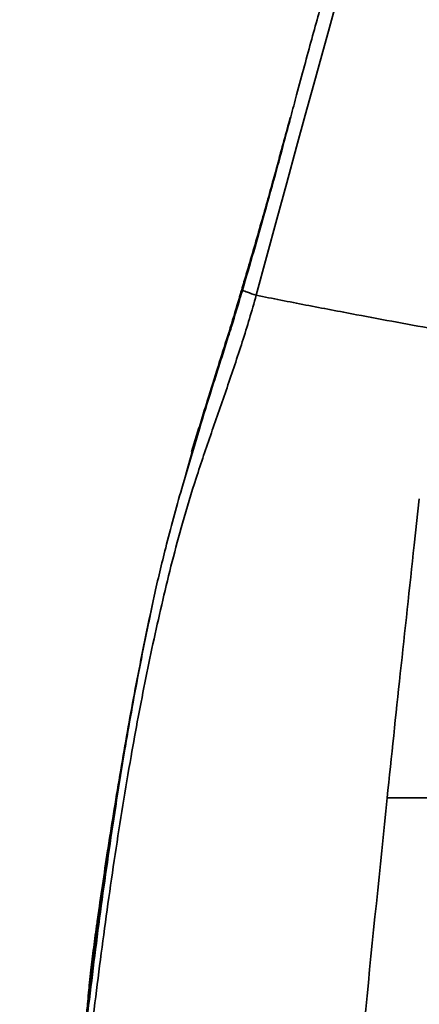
# Model space of a CAD drawing. Header units: millimetres. Extents: x -8713 to 3261, y -18743 to -8704.
# Tile 44 of 156: x -7072 to -6996, y -11532 to -11346. Entities that reach past the tile are written whole.
import ezdxf

# ---------------------------------------------------------------- set-up
doc = ezdxf.new("R2010")
doc.units = ezdxf.units.MM
doc.header["$LTSCALE"] = 10

msp = doc.modelspace()

# ---------------------------------------------------------------- linework, layer by layer
at = {"linetype": 'Continuous', "lineweight": 35}
for p, q in [((-7030.01, -11397.37), (-7030.04, -11397.48)), ((-7029.88, -11396.92), (-7030.01, -11397.37)), ((-7029.88, -11397.44), (-7029.91, -11397.56)), ((-7029.74, -11396.99), (-7029.88, -11397.44)), ((-7027.13, -11397.94), (-7027.13, -11397.94)), ((-7038.01, -11423.05), (-7039.4, -11427.57)), ((-7037.89, -11423.2), (-7039.22, -11427.7)), ((-7037.96, -11423.07), (-7037.96, -11423.06)), ((-7038.67, -11425.57), (-7040.48, -11431.85)), ((-6997.21, -11445.25), (-6996.24, -11436.5)), ((-7047.49, -11459.89), (-7046.97, -11457.33)), ((-7046.97, -11457.33), (-7046.88, -11456.92)), ((-7002.33, -11493.09), (-6981.87, -11493.1)), ((-7057.04, -11516.06), (-7054.9, -11500.76))]:
    msp.add_line(p, q, dxfattribs=at)
at = {"linetype": 'Continuous', "lineweight": 35, "flags": 128}
for points in [[(-7004.28, -11314.79), (-7004.28, -11314.78), (-7004.35, -11315.04), (-7004.56, -11315.77), (-7004.9, -11317.03), (-7005.39, -11318.77), (-7005.98, -11320.89), (-7006.68, -11323.43), (-7007.53, -11326.46), (-7008.48, -11329.89), (-7009.53, -11333.68), (-7010.67, -11337.82), (-7011.94, -11342.37), (-7013.27, -11347.22), (-7014.73, -11352.48), (-7016.24, -11357.98), (-7017.84, -11363.82), (-7019.49, -11369.83), (-7021.34, -11376.63), (-7023.23, -11383.54), (-7025.18, -11390.73), (-7027.13, -11397.94), (-7027.13, -11397.94), (-7027.13, -11397.94)], [(-7032.41, -11405.75), (-7032.47, -11405.72), (-7032.51, -11405.68), (-7032.53, -11405.66), (-7032.53, -11405.64)]]:
    msp.add_lwpolyline(points, dxfattribs=at)
at = {"linetype": 'Continuous', "lineweight": 35}
for centre, radius, start, end in [((-7022.73, -11372.38), 0.145, 93.6194, 159.0033), ((-7029.86, -11397.32), 0.236, 220.8405, 257.6461), ((-7037.82, -11423.07), 0.149, 179.1204, 238.1775)]:
    msp.add_arc(centre, radius, start, end, dxfattribs=at)
for points, knots in [([(-7013.53, -11338.38), (-7014.1, -11340.42), (-7015.08, -11343.87), (-7016.6, -11349.38), (-7017.99, -11354.51), (-7019.32, -11359.44), (-7020.21, -11362.75), (-7020.58, -11364.14)], [0, 0, 0, 0, 0.277343, 0.468995, 0.660651, 0.857896, 1, 1, 1, 1]), ([(-7020.68, -11364.26), (-7020.87, -11364.99), (-7021.47, -11367.18), (-7022.2, -11369.89), (-7022.75, -11371.88), (-7022.87, -11372.33)], [0, 0, 0, 0, 0.276524, 0.835351, 1, 1, 1, 1]), ([(-7020.58, -11364.14), (-7020.72, -11364.67), (-7021.42, -11367.29), (-7022.16, -11370.04), (-7022.74, -11372.24)], [0, 0, 0, 0, 0.203945, 1, 1, 1, 1]), ([(-7022.87, -11372.33), (-7023.2, -11373.54), (-7023.92, -11376.17), (-7025.08, -11380.34), (-7026.36, -11384.85), (-7027.67, -11389.4), (-7028.85, -11393.44), (-7029.59, -11395.92), (-7029.88, -11396.91)], [0, 0, 0, 0, 0.150918, 0.3286, 0.511258, 0.69947, 0.879649, 1, 1, 1, 1]), ([(-7022.74, -11372.24), (-7022.92, -11372.9), (-7023.82, -11376.24), (-7025.43, -11382.04), (-7027.6, -11389.67), (-7029.03, -11394.54), (-7029.74, -11396.99)], [0, 0, 0, 0, 0.08272, 0.414185, 0.70566, 1, 1, 1, 1]), ([(-7027.13, -11397.94), (-7027.13, -11397.94), (-7027.95, -11400.91), (-7029.73, -11406.8), (-7032.65, -11415.46), (-7035.64, -11424.02), (-7038.54, -11432.52), (-7041.72, -11443.01), (-7044.9, -11455.61), (-7048.09, -11470.33), (-7051.09, -11486.38), (-7053.91, -11503.77), (-7056.53, -11522.49), (-7059.2, -11544.47), (-7061.8, -11569.74), (-7064.22, -11598.31), (-7066.21, -11626.99), (-7067.8, -11655.73), (-7069.04, -11684.52), (-7069.95, -11713.34), (-7070.54, -11742.17), (-7070.83, -11773.42), (-7070.74, -11807.06), (-7070.13, -11843.06), (-7069.09, -11875.87), (-7067.73, -11905.48), (-7066.17, -11931.93), (-7064.22, -11958.26), (-7062.01, -11982.61), (-7059.6, -12004.98), (-7057.03, -12025.39), (-7054.05, -12045.66), (-7050.61, -12065.74), (-7046.59, -12085.61), (-7042.54, -12102.78), (-7038.5, -12117.25), (-7034.8, -12129.19), (-7030.94, -12141.19), (-7027.1, -12153.34), (-7024.66, -12161.59), (-7023.5, -12165.75), (-7023.5, -12165.75)], [0, 0, 0, 0, 0, 0.011737, 0.023498, 0.035297, 0.047107, 0.058885, 0.078665, 0.098453, 0.118236, 0.14264, 0.167053, 0.191461, 0.228033, 0.264608, 0.30117, 0.337733, 0.374291, 0.410849, 0.447405, 0.483961, 0.529727, 0.575503, 0.621268, 0.655189, 0.68911, 0.723035, 0.756959, 0.783715, 0.810475, 0.837228, 0.863999, 0.890777, 0.917545, 0.934043, 0.950588, 0.96711, 0.983572, 1, 1, 1, 1, 1]), ([(-7030.04, -11397.48), (-7030.19, -11397.98), (-7030.93, -11400.45), (-7031.75, -11403.18), (-7032.44, -11405.38), (-7032.53, -11405.64)], [0, 0, 0, 0, 0.184989, 0.902404, 1, 1, 1, 1]), ([(-7029.91, -11397.56), (-7030.54, -11399.66), (-7031.36, -11402.4), (-7032.21, -11405.12), (-7032.41, -11405.75)], [0, 0, 0, 0, 0.766933, 1, 1, 1, 1]), ([(-7029.88, -11397.44), (-7029.9, -11397.43), (-7029.94, -11397.41), (-7030, -11397.39), (-7030, -11397.38), (-7030, -11397.37)], [0, 0, 0, 0, 0.346119, 0.480017, 1, 1, 1, 1]), ([(-7029.74, -11396.99), (-7029.79, -11396.97), (-7029.87, -11396.93), (-7029.87, -11396.92), (-7029.86, -11396.92)], [0, 0, 0, 0, 0.530849, 1, 1, 1, 1]), ([(-7029.74, -11396.99), (-7029.45, -11397.11), (-7028.78, -11397.38), (-7027.73, -11397.74), (-7027.13, -11397.94)], [0, 0, 0, 0, 0.437005, 1, 1, 1, 1]), ([(-7027.13, -11397.94), (-7024.02, -11398.55), (-7017.78, -11399.78), (-7008.84, -11401.48), (-7000.46, -11403.05), (-6995.25, -11403.99), (-6992.64, -11404.47)], [0, 0, 0, 0, 0.280088, 0.559565, 0.779407, 1, 1, 1, 1]), ([(-7032.53, -11405.64), (-7033.13, -11407.56), (-7034.42, -11411.64), (-7036.25, -11417.44), (-7037.42, -11421.31), (-7037.96, -11423.06)], [0, 0, 0, 0, 0.328098, 0.696388, 1, 1, 1, 1]), ([(-7032.41, -11405.75), (-7033.47, -11409.1), (-7035.34, -11414.96), (-7037.13, -11420.72), (-7037.89, -11423.2)], [0, 0, 0, 0, 0.5707575, 1, 1, 1, 1]), ([(-7039.22, -11427.7), (-7039.9, -11429.97), (-7041.7, -11436.03), (-7044.17, -11445.08), (-7045.75, -11451.84), (-7046.46, -11454.87)], [0, 0, 0, 0, 0.24831, 0.662202, 1, 1, 1, 1]), ([(-6997.21, -11445.25), (-6998.09, -11453.35), (-6999.83, -11469.29), (-7001.51, -11485.25), (-7002.33, -11493.09)], [0, 0, 0, 0, 0.508534, 1, 1, 1, 1]), ([(-7026.99, -12166.58), (-7026.99, -12166.58), (-7028.18, -12162.57), (-7030.61, -12154.59), (-7034.24, -12142.75), (-7037.78, -12131.02), (-7041.13, -12119.33), (-7044.84, -12105.06), (-7048.65, -12088.11), (-7052.46, -12068.43), (-7055.78, -12048.28), (-7058.71, -12027.65), (-7061.26, -12006.58), (-7063.62, -11983.72), (-7065.76, -11959.05), (-7067.61, -11932.59), (-7069.1, -11906.03), (-7070.38, -11876.3), (-7071.36, -11843.38), (-7071.89, -11807.27), (-7071.93, -11773.53), (-7071.6, -11742.2), (-7070.98, -11713.3), (-7070.05, -11684.4), (-7068.79, -11655.53), (-7067.19, -11626.7), (-7065.21, -11597.93), (-7062.81, -11569.24), (-7060.23, -11543.85), (-7057.6, -11521.75), (-7055.04, -11502.89), (-7052.31, -11485.47), (-7049.49, -11469.46), (-7047.47, -11459.73), (-7046.46, -11454.87)], [0, 0, 0, 0, 0, 0.017316, 0.034659, 0.05205, 0.069458, 0.086829, 0.115457, 0.144094, 0.172723, 0.202631, 0.232544, 0.262454, 0.299409, 0.336365, 0.37329, 0.410214, 0.460002, 0.5098, 0.559589, 0.599349, 0.639109, 0.678877, 0.718644, 0.75843, 0.798217, 0.838047, 0.877875, 0.904494, 0.931117, 0.957733, 0.978866, 1, 1, 1, 1]), ([(-7046.46, -11454.87), (-7047.5, -11459.82), (-7049.58, -11469.71), (-7051.78, -11481.9), (-7053.43, -11491.59), (-7054.21, -11496.42), (-7054.59, -11498.83)], [0, 0, 0, 0, 0.3281421, 0.6562112, 0.8279726, 1, 1, 1, 1]), ([(-7002.33, -11493.09), (-7003.7, -11506.42), (-7006.44, -11533.06), (-7010.26, -11573.09), (-7013.81, -11613.18), (-7017.02, -11653.32), (-7019.81, -11693.52), (-7022.1, -11733.78), (-7023.63, -11771.17), (-7024.43, -11805.66), (-7024.59, -11837.24), (-7024.07, -11868.76), (-7022.77, -11900.19), (-7020.65, -11931.29), (-7017.74, -11962.04), (-7014.16, -11992.45), (-7010.1, -12022.76), (-7007.23, -12042.98), (-7005.79, -12053.09)], [0, 0, 0, 0, 0.07143, 0.14286, 0.2142897, 0.2857192, 0.3571484, 0.4285769, 0.5000048, 0.5560048, 0.6120034, 0.6680021, 0.7240002, 0.7799984, 0.8349976, 0.8899978, 0.9449989, 1, 1, 1, 1]), ([(-7054.59, -11498.83), (-7054.69, -11499.48), (-7054.8, -11500.12), (-7054.9, -11500.76), (-7054.9, -11500.76)], [0, 0, 0, 0, 0.999974, 1, 1, 1, 1]), ([(-7054.9, -11500.76), (-7054.9, -11500.76), (-7054.93, -11500.98), (-7055.32, -11503.45), (-7056.02, -11508.09), (-7056.73, -11512.92), (-7057.1, -11515.51), (-7057.18, -11516.07), (-7057.18, -11516.07)], [0, 0, 0, 0, 0.000003, 0.040947, 0.462309, 0.884193, 0.999997, 1, 1, 1, 1]), ([(-7057.04, -11516.06), (-7057.17, -11517.05), (-7057.37, -11518.55), (-7057.59, -11520.24), (-7057.77, -11521.68), (-7058.26, -11525.54), (-7058.82, -11530.13), (-7059.7, -11537.64), (-7060.72, -11546.76), (-7061.55, -11554.98), (-7062.01, -11559.53)], [0, 0, 0, 0, 0.068397, 0.10432, 0.117043, 0.167933, 0.3715, 0.43452, 0.686609, 1, 1, 1, 1]), ([(-7058.77, -11529.82), (-7058.71, -11529.33), (-7058.42, -11526.81), (-7057.98, -11523.31), (-7057.58, -11520.2), (-7057.31, -11518.13), (-7057.17, -11517.05), (-7057.04, -11516.06)], [0, 0, 0, 0, 0.1076244, 0.5465218, 0.7649557, 0.7846605, 1, 1, 1, 1]), ([(-7057.18, -11516.07), (-7057.18, -11516.07), (-7057.21, -11516.29), (-7057.24, -11516.51), (-7057.27, -11516.73)], [0, 0, 0, 0, 0.0000672, 1, 1, 1, 1]), ([(-7057.18, -11516.07), (-7057.16, -11516.07), (-7057.12, -11516.06), (-7057.06, -11516.06), (-7057.04, -11516.06)], [0, 0, 0, 0, 0.55999, 1, 1, 1, 1]), ([(-7057.27, -11516.73), (-7057.49, -11518.32), (-7057.93, -11521.52), (-7058.39, -11525.3), (-7058.7, -11528.13), (-7058.86, -11529.75), (-7058.95, -11530.65), (-7058.96, -11530.76), (-7058.97, -11530.81)], [0, 0, 0, 0, 0.236363, 0.47516, 0.635229, 0.79851, 0.898005, 1, 1, 1, 1])]:
    msp.add_open_spline(points, degree=3, knots=knots, dxfattribs=at)

doc.saveas('drawing.dxf')
